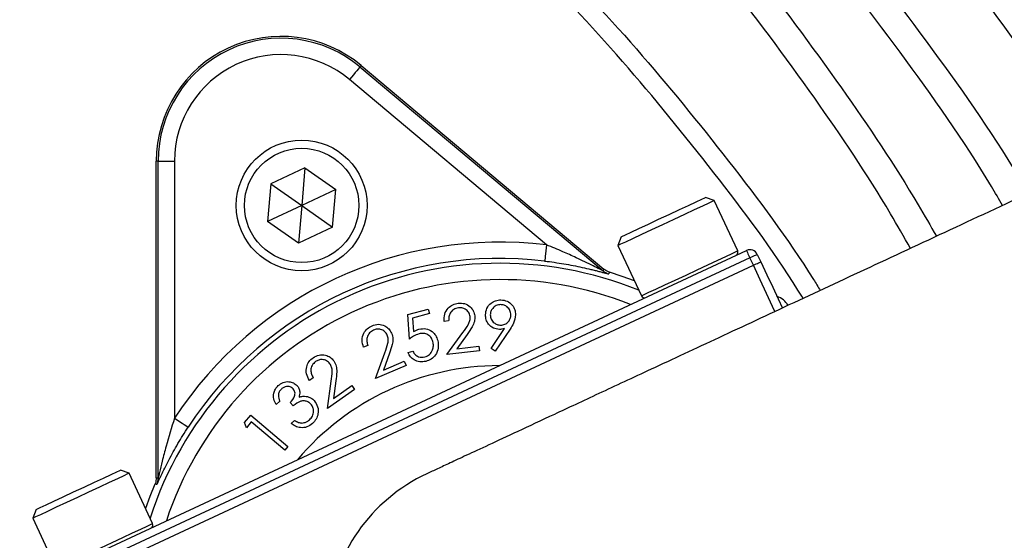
# Model space of a CAD drawing. Header units: millimetres. Extents: x 6921 to 13014, y 3949 to 15982.
# Tile 33 of 37: x 10208 to 10810, y 13598 to 13917. Entities that reach past the tile are written whole.
import ezdxf

# ---------------------------------------------------------------- set-up
doc = ezdxf.new("R2010")
doc.units = ezdxf.units.MM
doc.header["$LTSCALE"] = 5

msp = doc.modelspace()

# ---------------------------------------------------------------- linework, layer by layer
at = {"color": 7, "linetype": 'Continuous', "lineweight": 25}
for p, q in [((10416.18, 13887.63), (10416.91, 13888.5)), ((10416.18, 13887.63), (10564.91, 13762.83)), ((10416.91, 13888.5), (10565.46, 13763.85)), ((10530.39, 13778.75), (10409.75, 13879.97)), ((10292.68, 13830.05), (10291.55, 13830.05)), ((10291.55, 13636.13), (10291.55, 13830.05)), ((10292.68, 13635.89), (10292.68, 13830.05)), ((10292.68, 13830.05), (10302.68, 13830.05)), ((10302.68, 13830.05), (10302.68, 13672.57)), ((10382.55, 13825.87), (10361.62, 13816.11)), ((10382.55, 13825.87), (10380.53, 13802.86)), ((10382.55, 13825.87), (10401.47, 13812.62)), ((10361.62, 13816.11), (10359.6, 13793.1)), ((10361.62, 13816.11), (10380.53, 13802.86)), ((10401.47, 13812.62), (10380.53, 13802.86)), ((10399.45, 13789.61), (10401.47, 13812.62)), ((10632.94, 13805.81), (10627.62, 13807.74)), ((10647.31, 13774.99), (10632.94, 13805.81)), ((10380.53, 13802.86), (10359.6, 13793.1)), ((10380.53, 13802.86), (10378.52, 13779.85)), ((10380.53, 13802.86), (10399.45, 13789.61)), ((10378.52, 13779.85), (10359.6, 13793.1)), ((10399.45, 13789.61), (10378.52, 13779.85)), ((10575.96, 13783.65), (10574.03, 13778.34)), ((10226.72, 13576.66), (10652.68, 13775.29)), ((10574.03, 13778.34), (10588.4, 13747.52)), ((10659.33, 13772.87), (10661.44, 13768.34)), ((10654.8, 13770.76), (10228.83, 13572.13)), ((10656.91, 13766.23), (10654.8, 13770.76)), ((10230.95, 13567.6), (10656.91, 13766.23)), ((10568.97, 13761.95), (10568.43, 13760.93)), ((10445.47, 13736.06), (10457.93, 13739.35)), ((10457.93, 13739.35), (10458.65, 13736.61)), ((10446.58, 13721.08), (10445.47, 13736.06)), ((10458.65, 13736.61), (10448.4, 13733.91)), ((10448.4, 13733.91), (10449.04, 13725.69)), ((10470.46, 13732.21), (10467.63, 13731.89)), ((10469.3, 13711.57), (10479.14, 13725.05)), ((10496.48, 13715.27), (10504.57, 13727.48)), ((10508.02, 13727.17), (10498.94, 13713.67)), ((10481.79, 13723.94), (10475.38, 13715.16)), ((10421, 13717.18), (10418.36, 13716.06)), ((10425.72, 13696.91), (10431.41, 13712.71)), ((10445.62, 13712.77), (10448.57, 13713.55)), ((10489.33, 13713.91), (10469.3, 13711.57)), ((10475.38, 13715.16), (10488.99, 13716.76)), ((10488.99, 13716.76), (10489.33, 13713.91)), ((10498.94, 13713.67), (10496.48, 13715.27)), ((10434.27, 13712.38), (10430.57, 13702.1)), ((10430.57, 13702.1), (10443.26, 13707.49)), ((10443.26, 13707.49), (10444.38, 13704.83)), ((10444.38, 13704.83), (10425.72, 13696.91)), ((10387.55, 13697.35), (10385.22, 13695.71)), ((10396.42, 13678.61), (10398.63, 13695.2)), ((10401.5, 13695.48), (10400.05, 13684.68)), ((10412.93, 13690.26), (10396.42, 13678.61)), ((10400.05, 13684.68), (10411.27, 13692.6)), ((10411.27, 13692.6), (10412.93, 13690.26)), ((10367.06, 13683.11), (10364.81, 13681.09)), ((10375.37, 13680.2), (10373.54, 13682.23)), ((10345.6, 13670.01), (10349.38, 13674.47)), ((10349.38, 13674.47), (10372.11, 13655.2)), ((10374.03, 13669.36), (10376.19, 13671.3)), ((10346.66, 13666.76), (10345.6, 13670.01)), ((10349.69, 13670.33), (10346.66, 13666.76)), ((10370.19, 13652.95), (10349.69, 13670.33)), ((10372.11, 13655.2), (10370.19, 13652.95)), ((10274.95, 13638.87), (10269.63, 13640.81)), ((10289.32, 13608.06), (10274.95, 13638.87)), ((10217.97, 13616.72), (10216.04, 13611.4)), ((10216.04, 13611.4), (10230.41, 13580.59))]:
    msp.add_line(p, q, dxfattribs=at)
at = {"color": 7, "linetype": 'Continuous', "lineweight": 25, "flags": 128}
for points in [[(10416.18, 13887.63), (10416.03, 13887.46), (10415.65, 13887.01), (10415.05, 13886.3), (10414.25, 13885.34), (10413.28, 13884.19), (10412.18, 13882.87), (10410.99, 13881.45), (10409.75, 13879.97)], [(10611.66, 13800.29), (10617.28, 13802.92), (10621.94, 13805.09), (10625.32, 13806.67), (10627.23, 13807.56), (10627.62, 13807.74)], [(10632.94, 13805.81), (10632.93, 13805.8), (10632.04, 13805.38), (10629.6, 13804.25), (10625.75, 13802.45), (10620.71, 13800.1), (10614.73, 13797.31)], [(10614.73, 13797.31), (10608.15, 13794.25), (10601.32, 13791.06), (10594.6, 13787.93), (10588.36, 13785.02), (10582.94, 13782.49), (10578.63, 13780.48), (10575.65, 13779.09), (10574.18, 13778.4), (10574.03, 13778.34)], [(10575.96, 13783.65), (10576.49, 13783.9), (10578.59, 13784.87), (10582.14, 13786.53), (10586.92, 13788.76), (10592.64, 13791.43), (10598.93, 13794.36), (10605.41, 13797.38), (10611.66, 13800.29)], [(10530.39, 13778.75), (10530.16, 13776.83), (10529.94, 13774.99), (10529.73, 13773.28), (10529.55, 13771.79), (10529.41, 13770.55), (10529.29, 13769.62), (10529.22, 13769.04), (10529.2, 13768.82)], [(10652.68, 13775.29), (10652.72, 13775.2), (10652.84, 13774.95), (10653.04, 13774.53), (10653.3, 13773.96), (10653.62, 13773.28), (10653.99, 13772.49), (10654.38, 13771.64), (10654.8, 13770.76)], [(10659.33, 13772.87), (10659.24, 13772.83), (10658.98, 13772.71), (10658.56, 13772.52), (10658, 13772.25), (10657.31, 13771.93), (10656.53, 13771.57), (10655.68, 13771.17), (10654.8, 13770.76)], [(10656.91, 13766.23), (10657.79, 13766.64), (10658.64, 13767.04), (10659.43, 13767.4), (10660.11, 13767.72), (10660.68, 13767.99), (10661.1, 13768.18), (10661.35, 13768.3), (10661.44, 13768.34)], [(10661.44, 13768.34), (10665.15, 13760.38), (10668.72, 13752.73), (10672.01, 13745.68), (10674.69, 13739.93)], [(10564.91, 13762.83), (10565.23, 13763.42), (10565.46, 13763.85)], [(10584.09, 13756.76), (10576.72, 13759.44), (10568.97, 13761.95)], [(10302.68, 13672.57), (10304.3, 13671.51), (10305.85, 13670.49), (10307.29, 13669.56), (10308.55, 13668.73), (10309.59, 13668.05), (10310.37, 13667.54), (10310.87, 13667.22), (10311.05, 13667.1)], [(10253.66, 13633.36), (10259.29, 13635.98), (10263.94, 13638.15), (10267.33, 13639.73), (10269.24, 13640.62), (10269.63, 13640.81)], [(10274.95, 13638.87), (10274.94, 13638.87), (10274.04, 13638.45), (10271.61, 13637.31), (10267.76, 13635.52), (10262.71, 13633.17), (10256.74, 13630.38)], [(10291.55, 13636.13), (10292.03, 13636.03), (10292.68, 13635.89)], [(10256.74, 13630.38), (10250.16, 13627.31), (10243.32, 13624.13), (10236.61, 13620.99), (10230.37, 13618.09), (10224.95, 13615.56), (10220.63, 13613.55), (10217.66, 13612.16), (10216.19, 13611.47), (10216.04, 13611.4)], [(10217.97, 13616.72), (10218.5, 13616.96), (10220.59, 13617.94), (10224.14, 13619.6), (10228.93, 13621.83), (10234.65, 13624.49), (10240.94, 13627.43), (10247.42, 13630.45), (10253.66, 13633.36)], [(10290.75, 13632.21), (10287.69, 13624.66), (10285.01, 13617.3)], [(10291.88, 13631.97), (10291.53, 13632.04), (10290.75, 13632.21)]]:
    msp.add_lwpolyline(points, dxfattribs=at)
at = {"color": 8, "linetype": 'Continuous', "lineweight": 25, "flags": 128}
for points in [[(10629.1, 13766.5), (10635.07, 13769.29), (10640.12, 13771.64), (10643.97, 13773.43), (10646.4, 13774.57), (10647.3, 13774.99), (10647.31, 13774.99)], [(10588.4, 13747.52), (10588.55, 13747.59), (10590.02, 13748.28), (10593, 13749.67), (10597.31, 13751.68), (10602.73, 13754.21), (10608.97, 13757.11), (10615.69, 13760.25), (10622.52, 13763.43), (10629.1, 13766.5)], [(10670.32, 13737.46), (10668.65, 13741.05), (10665, 13748.89), (10661.03, 13757.39), (10656.91, 13766.23)], [(10271.11, 13599.57), (10277.08, 13602.35), (10282.13, 13604.71), (10285.97, 13606.5), (10288.41, 13607.64), (10289.31, 13608.05), (10289.32, 13608.06)], [(10230.41, 13580.59), (10230.56, 13580.66), (10232.03, 13581.34), (10235, 13582.73), (10239.32, 13584.74), (10244.74, 13587.27), (10250.98, 13590.18), (10257.69, 13593.31), (10264.53, 13596.5), (10271.11, 13599.57)]]:
    msp.add_lwpolyline(points, dxfattribs=at)
at = {"color": 7, "linetype": 'Continuous', "lineweight": 25}
for radius in [40, 35]:
    msp.add_circle((10380.53, 13802.86), radius, dxfattribs=at)
for centre, radius, start, end in [((9560.23, 12998.55), 1975, 1.37813, 84.6675), ((9560.23, 12998.55), 1971.39, 1.38065, 84.43638), ((9560.23, 12998.55), 1970, 1.38163, 84.38777), ((10367.86, 13830.05), 76.31, 50, 180), ((10367.86, 13830.05), 75.17, 50, 180), ((10367.86, 13830.05), 65.17, 50, 180), ((10502.04, 13542.3), 238.14, 83.1629, 146.8371), ((10645.49, 13774.15), 2, 295, 25), ((10654.8, 13770.76), 5, 25, 115), ((10502.04, 13542.3), 228.14, 83.1629, 146.8371), ((10571.33, 13770.5), 10, 230.00326, 253.10331), ((10590.21, 13748.37), 2, 205, 295), ((10502.04, 13542.3), 162.5, 90.18837, 139.81163), ((10282.68, 13635.9), 10, 336.89526, 359.99701), ((10502.04, 13542.3), 106.25, 115, 295.00803), ((10287.5, 13607.21), 2, 295, 25)]:
    msp.add_arc(centre, radius, start, end, dxfattribs=at)
at = {"color": 8, "linetype": 'Continuous', "lineweight": 25}
for centre, radius, start, end in [((9560.23, 12998.55), 1971.39, 1.38065, 84.43682), ((10502.04, 13542.3), 225.17, 67.88048, 162.11952), ((10502.04, 13542.3), 215.17, 68.27454, 161.72546)]:
    msp.add_arc(centre, radius, start, end, dxfattribs=at)
at = {"color": 7, "linetype": 'Continuous', "lineweight": 25}
msp.add_ellipse((10668.97, 13737.35), major_axis=(3.42, 9.4), ratio=0.999695, start_param=5.497939, end_param=6.39065, dxfattribs=at)
for points, knots in [([(12620.69, 11123.1), (12641.43, 11164.08), (12682.51, 11245.26), (12737.23, 11368.87), (12786.82, 11491.67), (12830.77, 11613.6), (12869.3, 11734.3), (12902.67, 11853.55), (12931.15, 11971.19), (12955, 12087.06), (12974.46, 12201.02), (12989.8, 12312.95), (13001.26, 12422.74), (13009.37, 12534.43), (13013.9, 12647.75), (13014.64, 12762.4), (13011.71, 12873.93), (13005.43, 12982.25), (12996.09, 13087.29), (12983.26, 13194.78), (12966.68, 13304.23), (12946.11, 13415.08), (12922.89, 13521.18), (12897.28, 13623.11), (12869.61, 13720.8), (12840.21, 13814.2), (12809.63, 13902.73), (12778.22, 13986.43), (12746.49, 14064.91), (12714.57, 14138.76), (12682.26, 14209.13), (12648.97, 14277.58), (12605.31, 14362.63), (12549.92, 14462.63), (12480.88, 14575.38), (12408.86, 14682.67), (12334.22, 14784.56), (12257.33, 14881.15), (12178.54, 14972.55), (12097.69, 15059.37), (12013.69, 15143.01), (11925.2, 15224.64), (11831.23, 15304.76), (11731.62, 15383.01), (11626.26, 15458.97), (11515.15, 15532.17), (11399.27, 15601.49), (11286.61, 15662.5), (11178.55, 15715.14), (11076.4, 15762.3), (10972.71, 15806.53), (10867.17, 15846.58), (10760.01, 15881.03), (10651.87, 15909.62), (10543.34, 15932.34), (10434.86, 15949.61), (10326.69, 15962.9), (10218.31, 15973.43), (10109.1, 15980.37), (9999.18, 15982.39), (9889.4, 15979.36), (9780.22, 15972.16), (9671.12, 15961.12), (9561.39, 15945.97), (9450.93, 15926.23), (9349.23, 15904.91), (9255.48, 15884.32), (9168.75, 15864.46), (9079.52, 15841.01), (8991.01, 15812.1), (8905.72, 15779.36), (8821.9, 15749.62), (8739.94, 15716.68), (8648.69, 15676.98), (8548.59, 15628.89), (8440.17, 15571.03), (8333.16, 15507.83), (8228.94, 15439.99), (8128.74, 15368.4), (8033.16, 15293.76), (7942.18, 15216.35), (7855.77, 15136.44), (7773.91, 15054.29), (7696.55, 14970.17), (7623.64, 14884.3), (7560.73, 14804.05), (7506.71, 14730.15), (7460.6, 14663.11), (7416.88, 14595.55), (7375.6, 14527.67), (7337.07, 14459.54), (7301.21, 14391.39), (7267.36, 14322.09), (7235.84, 14252.22), (7205.87, 14180.02), (7177.37, 14104.91), (7149.77, 14024.38), (7123.57, 13938.36), (7099.43, 13847.39), (7077.86, 13751.53), (7059.28, 13650.85), (7044.4, 13544.85), (7035.24, 13456.57), (7032.39, 13403.6), (7031.55, 13387.83)], [0, 0, 0, 0, 0.012608, 0.024975, 0.0371, 0.04896, 0.060551, 0.071879, 0.082951, 0.093773, 0.10435, 0.114687, 0.124786, 0.134651, 0.145427, 0.155917, 0.166124, 0.176051, 0.1857, 0.195073, 0.205768, 0.216084, 0.226022, 0.235583, 0.244933, 0.253893, 0.262463, 0.270644, 0.278434, 0.285704, 0.292728, 0.299693, 0.3066, 0.318974, 0.331067, 0.342887, 0.35444, 0.365734, 0.376773, 0.387562, 0.398298, 0.40931, 0.420606, 0.432193, 0.444074, 0.456258, 0.468711, 0.481135, 0.491421, 0.501705, 0.512023, 0.522365, 0.532687, 0.542911, 0.553061, 0.563114, 0.57306, 0.582978, 0.593005, 0.603098, 0.613151, 0.623147, 0.633132, 0.643253, 0.653552, 0.663933, 0.671781, 0.679904, 0.68836, 0.697102, 0.705451, 0.713439, 0.721518, 0.729696, 0.740756, 0.751997, 0.763425, 0.774865, 0.78613, 0.797223, 0.808151, 0.818917, 0.829526, 0.839982, 0.850287, 0.860445, 0.86797, 0.875415, 0.882781, 0.89006, 0.897222, 0.904267, 0.9112, 0.918394, 0.925307, 0.932658, 0.940447, 0.948675, 0.957341, 0.966281, 0.975645, 0.985439, 0.995664, 1, 1, 1, 1]), ([(8507.91, 11281.31), (8507.91, 11281.31), (8476.92, 11301.97), (8411.44, 11339.76), (8320.41, 11406.42), (8232.19, 11477.09), (8148.42, 11552.89), (8068.9, 11633.23), (7993.98, 11718.09), (7923.71, 11807.23), (7858.44, 11900.21), (7798.45, 11996.59), (7743.87, 12096.25), (7694.99, 12199.1), (7651.91, 12304.94), (7614.77, 12413.22), (7583.73, 12523.4), (7558.95, 12634.99), (7540.55, 12747.7), (7528.69, 12861.38), (7523.26, 12975.8), (7524.24, 13090.54), (7531.59, 13205.05), (7545.29, 13318.79), (7565.37, 13431.51), (7591.95, 13543), (7624.88, 13653.07), (7663.96, 13761.3), (7709, 13867.2), (7759.83, 13970.24), (7811.38, 14061.54), (7862.3, 14141.57), (7911.18, 14211.12), (7963.02, 14278.5), (8024.37, 14351.79), (8096.42, 14429.83), (8180.44, 14510.97), (8268.43, 14586.8), (8360.19, 14657.12), (8455.41, 14721.87), (8554.23, 14781.32), (8656.21, 14835.19), (8760.86, 14883.21), (8867.83, 14925.18), (8976.98, 14960.89), (9088.09, 14990.43), (9200.84, 15013.77), (9314.72, 15030.83), (9429.18, 15041.51), (9543.9, 15045.74), (9658.68, 15043.36), (9773.33, 15034.5), (9887.49, 15019.26), (10000.64, 14997.71), (10112.23, 14969.95), (10221.98, 14935.99), (10329.67, 14895.72), (10435.14, 14849.32), (10538.01, 14797.01), (10637.82, 14739.06), (10734.1, 14675.73), (10826.34, 14607.32), (10914.35, 14533.85), (10998.08, 14455.58), (11077.46, 14372.67), (11152.15, 14285.49), (11221.78, 14194.45), (11286.19, 14099.64), (11345.15, 14001.12), (11398.62, 13899.09), (11446.39, 13794.08), (11488.26, 13686.57), (11523.99, 13577.07), (11553.42, 13465.98), (11576.38, 13353.48), (11592.98, 13239.77), (11603.25, 13125.14), (11607.16, 13010.11), (11604.68, 12895.22), (11595.77, 12780.77), (11580.31, 12666.96), (11558.45, 12553.97), (11530.28, 12442.21), (11495.97, 12332.17), (11455.56, 12224.43), (11410.25, 12121.12), (11359.42, 12023.06), (11324.9, 11959.48), (11304.87, 11929.43), (11304.87, 11929.43)], [0, 0, 0, 0, 0, 0.011727, 0.023483, 0.035251, 0.04701, 0.05874, 0.070524, 0.082337, 0.094158, 0.105971, 0.117755, 0.129604, 0.14149, 0.153396, 0.165302, 0.177189, 0.189038, 0.200911, 0.212822, 0.224752, 0.236683, 0.248594, 0.260468, 0.272375, 0.284319, 0.296283, 0.308246, 0.320191, 0.332098, 0.340926, 0.349763, 0.358602, 0.367432, 0.379564, 0.391706, 0.403839, 0.415771, 0.427742, 0.439731, 0.45172, 0.463691, 0.475623, 0.487537, 0.499488, 0.511459, 0.52343, 0.535381, 0.547295, 0.559211, 0.571166, 0.583139, 0.595113, 0.607067, 0.618984, 0.630925, 0.642904, 0.654902, 0.666901, 0.678881, 0.690823, 0.702701, 0.714615, 0.726549, 0.738482, 0.750397, 0.762275, 0.774211, 0.786186, 0.798179, 0.810173, 0.822148, 0.834084, 0.845993, 0.857939, 0.869905, 0.88187, 0.893817, 0.905726, 0.917652, 0.929617, 0.941602, 0.953585, 0.965549, 0.977475, 0.988738, 1, 1, 1, 1, 1]), ([(11535.78, 13046.05), (11535.17, 13071), (11533.65, 13133.05), (11524.17, 13231.77), (11508.28, 13341.7), (11486.02, 13450.41), (11457.59, 13557.71), (11423.06, 13663.44), (11382.63, 13767.24), (11336.51, 13868.64), (11284.88, 13967.16), (11227.94, 14062.33), (11165.71, 14153.95), (11098.42, 14241.95), (11026.24, 14326.22), (10949.51, 14406.37), (10868.58, 14482.02), (10783.55, 14553), (10694.45, 14619.07), (10601.51, 14680.2), (10505.17, 14736.14), (10405.86, 14786.65), (10304.05, 14831.47), (10200.06, 14870.39), (10094.03, 14903.2), (9986.19, 14930.17), (9876.81, 14950.6), (9795.33, 14962.65), (9750.29, 14965.93), (9742.26, 14966.52)], [0, 0, 0, 0, 0.026045, 0.064747, 0.103388, 0.141907, 0.180468, 0.219151, 0.257896, 0.296642, 0.335325, 0.373887, 0.412297, 0.450827, 0.489419, 0.52801, 0.566541, 0.604951, 0.64352, 0.682213, 0.720968, 0.759721, 0.79841, 0.836976, 0.875511, 0.914168, 0.952886, 0.991604, 1, 1, 1, 1]), ([(10828.34, 13887.85), (10811.78, 13910.61), (10778.59, 13956.21), (10723.94, 14020.96), (10665.96, 14082.87), (10604.55, 14141.42), (10540.1, 14196.39), (10472.76, 14247.55), (10402.58, 14294.75), (10329.74, 14337.98), (10254.49, 14377.15), (10177.17, 14412.08), (10098.15, 14442.58), (10012.76, 14470.12), (9929.54, 14491.25), (9849.03, 14507.11), (9800.74, 14513.57), (9776.6, 14516.79)], [0, 0, 0, 0, 0.066911, 0.134033, 0.201262, 0.268491, 0.335613, 0.402524, 0.469434, 0.536556, 0.603785, 0.671013, 0.738134, 0.805042, 0.884206, 0.942103, 1, 1, 1, 1]), ([(9560.23, 14363.31), (9590.12, 14362.74), (9649.68, 14361.61), (9738.45, 14352.49), (9826.22, 14338.06), (9913, 14317.79), (9998.6, 14291.82), (10082.38, 14260.24), (10163.72, 14223.32), (10242.24, 14181.32), (10317.93, 14134.27), (10390.66, 14082.19), (10459.91, 14025.4), (10525.12, 13964.31), (10586.12, 13899.4), (10642.23, 13830.3), (10679.46, 13780.58), (10696.48, 13753.05), (10697.85, 13750.84)], [0, 0, 0, 0, 0.066604, 0.132741, 0.198704, 0.264784, 0.331248, 0.397963, 0.464211, 0.530241, 0.596318, 0.662746, 0.729501, 0.79579, 0.861821, 0.927859, 0.994194, 1, 1, 1, 1]), ([(10687.37, 13745.95), (10686.31, 13747.67), (10669.75, 13774.42), (10633.21, 13823.23), (10577.6, 13891.77), (10516.99, 13956.24), (10452.33, 14016.83), (10383.67, 14073.15), (10311.61, 14124.75), (10236.5, 14171.5), (10158.63, 14213.14), (10078.12, 14249.79), (9995.18, 14280.75), (9931.72, 14301.13), (9895.66, 14309.34), (9888.39, 14310.99)], [0, 0, 0, 0, 0.006037, 0.09427, 0.182278, 0.270442, 0.359107, 0.447597, 0.536293, 0.624458, 0.712458, 0.800665, 0.889242, 0.977644, 1, 1, 1, 1]), ([(10955.6, 13871.03), (10935.94, 13861.86), (10896.93, 13843.67), (10839.45, 13816.87), (10784.03, 13791.02), (10731.16, 13766.37), (10681.45, 13743.19), (10635.46, 13721.75), (10595.5, 13703.11), (10561.83, 13687.41), (10534.48, 13674.66), (10512.19, 13664.27), (10494.44, 13655.99), (10480.95, 13649.7), (10471.11, 13645.11), (10463.56, 13641.59), (10459.26, 13639.58), (10457.13, 13638.59)], [0, 0, 0, 0, 0.079672, 0.158063, 0.235188, 0.311063, 0.385658, 0.459013, 0.53115, 0.593177, 0.654206, 0.714316, 0.773475, 0.831589, 0.888661, 0.944796, 1, 1, 1, 1]), ([(10564.91, 13762.83), (10564.88, 13762.84), (10564.83, 13762.86), (10564.22, 13763.15), (10562.29, 13764.14), (10556.99, 13766.82), (10549.4, 13770.5), (10539.86, 13774.84), (10533.74, 13777.36), (10530.39, 13778.75)], [0, 0, 0, 0, 0.018684, 0.038144, 0.096876, 0.219251, 0.511587, 0.732546, 1, 1, 1, 1]), ([(10529.2, 13768.82), (10533.18, 13768.34), (10537.08, 13767.77), (10542.82, 13766.8), (10544.72, 13766.45), (10548.49, 13765.72), (10550.36, 13765.34), (10554, 13764.54), (10555.78, 13764.13), (10558.35, 13763.51), (10559.19, 13763.31), (10560.84, 13762.89), (10561.64, 13762.68), (10563.19, 13762.28), (10563.93, 13762.09), (10565.31, 13761.72), (10565.96, 13761.55), (10567.08, 13761.24), (10567.55, 13761.12), (10568.23, 13760.95), (10568.42, 13760.91), (10568.43, 13760.93)], [0, 0, 0, 0, 0.25, 0.25, 0.375, 0.375, 0.5, 0.5, 0.625, 0.625, 0.6875, 0.6875, 0.75, 0.75, 0.8125, 0.8125, 0.875, 0.875, 0.9375, 0.9375, 1, 1, 1, 1]), ([(10568.97, 13761.95), (10567.92, 13762.37), (10566.67, 13762.87), (10565.63, 13763.72), (10565.46, 13763.85)], [0, 0, 0, 0, 0.837887, 1, 1, 1, 1]), ([(10467.63, 13731.89), (10467.64, 13733.37), (10467.65, 13736.32), (10469.84, 13739.95), (10472.87, 13742.32), (10475.14, 13742.79), (10476.28, 13743.02)], [0, 0, 0, 0, 0.28002, 0.559492, 0.779661, 1, 1, 1, 1]), ([(10476.28, 13743.02), (10477.63, 13743.05), (10480.32, 13743.12), (10483.58, 13741.08), (10485.76, 13738.36), (10486.2, 13736.3), (10486.41, 13735.27)], [0, 0, 0, 0, 0.279977, 0.559285, 0.779626, 1, 1, 1, 1]), ([(10493.02, 13735.88), (10493.17, 13737.25), (10493.48, 13739.99), (10496.04, 13743.01), (10499.15, 13744.76), (10501.29, 13744.96), (10502.37, 13745.07)], [0, 0, 0, 0, 0.279671, 0.559006, 0.779556, 1, 1, 1, 1]), ([(10502.37, 13745.07), (10503.71, 13744.9), (10506.39, 13744.58), (10509.4, 13742.11), (10511.13, 13739.06), (10511.33, 13736.95), (10511.43, 13735.9)], [0, 0, 0, 0, 0.279641, 0.559043, 0.779549, 1, 1, 1, 1]), ([(10476.45, 13740.2), (10475.43, 13739.96), (10473.38, 13739.48), (10471.37, 13737.21), (10470.49, 13734.67), (10470.47, 13733.03), (10470.46, 13732.21)], [0, 0, 0, 0, 0.279442, 0.558588, 0.779011, 1, 1, 1, 1]), ([(10483.55, 13734.87), (10483.32, 13735.78), (10482.86, 13737.59), (10480.85, 13739.35), (10478.64, 13740.29), (10477.18, 13740.23), (10476.45, 13740.2)], [0, 0, 0, 0, 0.279173, 0.558979, 0.77938, 1, 1, 1, 1]), ([(10502.24, 13742.14), (10501.31, 13742.03), (10499.46, 13741.82), (10497.42, 13740.1), (10496.13, 13738.06), (10496.01, 13736.6), (10495.94, 13735.87)], [0, 0, 0, 0, 0.279598, 0.559294, 0.779585, 1, 1, 1, 1]), ([(10508.53, 13735.85), (10508.42, 13736.78), (10508.2, 13738.64), (10506.48, 13740.68), (10504.43, 13741.95), (10502.97, 13742.07), (10502.24, 13742.14)], [0, 0, 0, 0, 0.27954, 0.559317, 0.779561, 1, 1, 1, 1]), ([(10479.14, 13725.05), (10480.37, 13726.7), (10482.07, 13729), (10483.61, 13732.42), (10483.57, 13734.06), (10483.55, 13734.87)], [0, 0, 0, 0, 0.560686, 0.78048, 1, 1, 1, 1]), ([(10486.41, 13735.27), (10486.43, 13734.08), (10486.47, 13731.72), (10484.58, 13727.88), (10482.85, 13725.44), (10481.79, 13723.94)], [0, 0, 0, 0, 0.2793251, 0.5591865, 1, 1, 1, 1]), ([(10501.52, 13726.97), (10500.23, 13727.13), (10497.66, 13727.45), (10494.88, 13729.93), (10493.24, 13732.85), (10493.09, 13734.87), (10493.02, 13735.88)], [0, 0, 0, 0, 0.279359, 0.559064, 0.779386, 1, 1, 1, 1]), ([(10495.94, 13735.87), (10496.05, 13734.95), (10496.27, 13733.09), (10497.99, 13731.05), (10500.04, 13729.78), (10501.49, 13729.65), (10502.22, 13729.58)], [0, 0, 0, 0, 0.279557, 0.559338, 0.779622, 1, 1, 1, 1]), ([(10502.22, 13729.58), (10503.15, 13729.69), (10505.01, 13729.9), (10507.05, 13731.62), (10508.33, 13733.66), (10508.46, 13735.12), (10508.53, 13735.85)], [0, 0, 0, 0, 0.279563, 0.559308, 0.779615, 1, 1, 1, 1]), ([(10511.43, 13735.9), (10511.13, 13734.14), (10510.6, 13730.98), (10508.81, 13728.34), (10508.02, 13727.17)], [0, 0, 0, 0, 0.558223, 1, 1, 1, 1]), ([(10418.36, 13716.06), (10417.95, 13717.49), (10417.12, 13720.35), (10418.22, 13724.46), (10420.47, 13727.61), (10422.54, 13728.7), (10423.57, 13729.25)], [0, 0, 0, 0, 0.280033, 0.559478, 0.779607, 1, 1, 1, 1]), ([(10424.53, 13726.57), (10423.62, 13726.05), (10421.78, 13725.01), (10420.47, 13722.25), (10420.33, 13719.55), (10420.77, 13717.97), (10421, 13717.18)], [0, 0, 0, 0, 0.2794, 0.558539, 0.779005, 1, 1, 1, 1]), ([(10423.57, 13729.25), (10424.86, 13729.66), (10427.44, 13730.49), (10431.17, 13729.44), (10434.03, 13727.42), (10435.04, 13725.56), (10435.54, 13724.63)], [0, 0, 0, 0, 0.28001, 0.559344, 0.779664, 1, 1, 1, 1]), ([(10432.89, 13723.43), (10432.42, 13724.24), (10431.46, 13725.86), (10429.03, 13726.99), (10426.62, 13727.27), (10425.23, 13726.8), (10424.53, 13726.57)], [0, 0, 0, 0, 0.27918, 0.559016, 0.779367, 1, 1, 1, 1]), ([(10435.54, 13724.63), (10435.89, 13723.49), (10436.6, 13721.21), (10435.86, 13716.98), (10434.88, 13714.12), (10434.27, 13712.38)], [0, 0, 0, 0, 0.279281, 0.559156, 1, 1, 1, 1]), ([(10449.04, 13725.69), (10449.62, 13726.02), (10450.65, 13726.61), (10451.79, 13726.96), (10452.28, 13727.12)], [0, 0, 0, 0, 0.560048, 1, 1, 1, 1]), ([(10452.28, 13727.12), (10453.69, 13727.34), (10456.51, 13727.78), (10460.21, 13726.01), (10462.72, 13723.32), (10463.44, 13721.21), (10463.8, 13720.15)], [0, 0, 0, 0, 0.279669, 0.559068, 0.779325, 1, 1, 1, 1]), ([(10504.57, 13727.48), (10504.01, 13727.32), (10503.01, 13727.03), (10501.97, 13726.99), (10501.52, 13726.97)], [0, 0, 0, 0, 0.55995, 1, 1, 1, 1]), ([(10431.41, 13712.71), (10432.13, 13714.65), (10433.13, 13717.35), (10433.63, 13721.08), (10433.14, 13722.65), (10432.89, 13723.43)], [0, 0, 0, 0, 0.560661, 0.780452, 1, 1, 1, 1]), ([(10452.33, 13724.26), (10451.18, 13723.81), (10449.12, 13723), (10447.36, 13721.67), (10446.58, 13721.08)], [0, 0, 0, 0, 0.5593177, 1, 1, 1, 1]), ([(10460.8, 13719.49), (10460.45, 13720.45), (10459.73, 13722.39), (10457.33, 13724.16), (10454.71, 13724.73), (10453.13, 13724.41), (10452.33, 13724.26)], [0, 0, 0, 0, 0.279841, 0.558981, 0.779223, 1, 1, 1, 1]), ([(10455.9, 13710.13), (10456.92, 13710.56), (10458.98, 13711.42), (10460.66, 13714.13), (10461.3, 13716.93), (10460.97, 13718.63), (10460.8, 13719.49)], [0, 0, 0, 0, 0.27907, 0.5589158, 0.7793208, 1, 1, 1, 1]), ([(10463.8, 13720.15), (10464.02, 13718.62), (10464.47, 13715.55), (10462.79, 13711.41), (10459.87, 13708.6), (10457.58, 13707.8), (10456.42, 13707.4)], [0, 0, 0, 0, 0.279852, 0.559277, 0.779414, 1, 1, 1, 1]), ([(10456.42, 13707.4), (10455.19, 13707.2), (10452.73, 13706.79), (10449.4, 13708.07), (10446.94, 13710.15), (10446.06, 13711.9), (10445.62, 13712.77)], [0, 0, 0, 0, 0.2798406, 0.5593154, 0.7795776, 1, 1, 1, 1]), ([(10448.57, 13713.55), (10448.98, 13712.82), (10449.8, 13711.38), (10451.87, 13710.21), (10453.98, 13709.8), (10455.26, 13710.02), (10455.9, 13710.13)], [0, 0, 0, 0, 0.280101, 0.559231, 0.779624, 1, 1, 1, 1]), ([(10385.22, 13695.71), (10384.52, 13697.02), (10383.11, 13699.63), (10383.3, 13703.87), (10384.84, 13707.41), (10386.63, 13708.9), (10387.52, 13709.65)], [0, 0, 0, 0, 0.2800163, 0.5595109, 0.7796508, 1, 1, 1, 1]), ([(10389.01, 13707.25), (10388.23, 13706.55), (10386.66, 13705.15), (10385.96, 13702.19), (10386.4, 13699.52), (10387.17, 13698.08), (10387.55, 13697.35)], [0, 0, 0, 0, 0.2794208, 0.5585441, 0.7790428, 1, 1, 1, 1]), ([(10387.52, 13709.65), (10388.69, 13710.33), (10391.02, 13711.68), (10394.87, 13711.44), (10398.09, 13710.08), (10399.46, 13708.48), (10400.15, 13707.68)], [0, 0, 0, 0, 0.280007, 0.559298, 0.779622, 1, 1, 1, 1]), ([(10397.82, 13705.96), (10397.18, 13706.65), (10395.92, 13708.03), (10393.3, 13708.61), (10390.9, 13708.38), (10389.64, 13707.63), (10389.01, 13707.25)], [0, 0, 0, 0, 0.279282, 0.559123, 0.779436, 1, 1, 1, 1]), ([(10400.15, 13707.68), (10400.73, 13706.64), (10401.9, 13704.58), (10402.07, 13700.29), (10401.71, 13697.31), (10401.5, 13695.48)], [0, 0, 0, 0, 0.279324, 0.559178, 1, 1, 1, 1]), ([(10398.63, 13695.2), (10398.92, 13697.24), (10399.32, 13700.08), (10399.04, 13703.83), (10398.22, 13705.25), (10397.82, 13705.96)], [0, 0, 0, 0, 0.560666, 0.780441, 1, 1, 1, 1]), ([(10366.17, 13692.6), (10367.14, 13693.3), (10369.09, 13694.71), (10372.47, 13695.18), (10375.53, 13694.46), (10376.95, 13693.23), (10377.67, 13692.61)], [0, 0, 0, 0, 0.280018, 0.559837, 0.780053, 1, 1, 1, 1]), ([(10364.81, 13681.09), (10364.29, 13682.15), (10363.26, 13684.29), (10363.22, 13687.66), (10364.25, 13690.57), (10365.53, 13691.93), (10366.17, 13692.6)], [0, 0, 0, 0, 0.280356, 0.559809, 0.779816, 1, 1, 1, 1]), ([(10368.1, 13690.45), (10367.59, 13689.9), (10366.58, 13688.79), (10366.05, 13686.06), (10366.68, 13684.23), (10367.06, 13683.11)], [0, 0, 0, 0, 0.280136, 0.559668, 1, 1, 1, 1]), ([(10375.35, 13690.56), (10374.76, 13691.04), (10373.58, 13692.01), (10371.39, 13692.1), (10369.5, 13691.56), (10368.57, 13690.82), (10368.1, 13690.45)], [0, 0, 0, 0, 0.278742, 0.558604, 0.779125, 1, 1, 1, 1]), ([(10373.54, 13682.23), (10374.6, 13683.42), (10376.19, 13685.21), (10376.66, 13688.53), (10375.79, 13689.88), (10375.35, 13690.56)], [0, 0, 0, 0, 0.5000044, 0.7503208, 1, 1, 1, 1]), ([(10377.67, 13692.61), (10378.1, 13692.05), (10378.96, 13690.92), (10379.57, 13688.4), (10379.15, 13686.62), (10378.9, 13685.53)], [0, 0, 0, 0, 0.280328, 0.560455, 1, 1, 1, 1]), ([(10386.19, 13681.21), (10385.62, 13681.71), (10384.47, 13682.72), (10382.2, 13683.3), (10378.85, 13682.97), (10376.81, 13681.35), (10375.37, 13680.2)], [0, 0, 0, 0, 0.186691, 0.373552, 0.560312, 1, 1, 1, 1]), ([(10378.9, 13685.53), (10379.69, 13685.76), (10381.11, 13686.18), (10382.58, 13686.05), (10383.23, 13685.99)], [0, 0, 0, 0, 0.5598, 1, 1, 1, 1]), ([(10383.23, 13685.99), (10384.29, 13685.73), (10386.18, 13685.28), (10387.59, 13683.94), (10388.21, 13683.35)], [0, 0, 0, 0, 0.559522, 1, 1, 1, 1]), ([(10388.21, 13683.35), (10389.03, 13682.14), (10390.67, 13679.7), (10390.8, 13675.48), (10389.49, 13671.92), (10387.91, 13670.25), (10387.12, 13669.41)], [0, 0, 0, 0, 0.279432, 0.558874, 0.779319, 1, 1, 1, 1]), ([(10385.22, 13671.59), (10385.92, 13672.33), (10387.32, 13673.8), (10387.94, 13676.64), (10387.6, 13679.27), (10386.66, 13680.56), (10386.19, 13681.21)], [0, 0, 0, 0, 0.28028, 0.559632, 0.779909, 1, 1, 1, 1]), ([(10546.94, 13446), (10548.7, 13446.82), (10552.36, 13448.53), (10558.71, 13451.49), (10567.07, 13455.39), (10577.92, 13460.45), (10591.59, 13466.82), (10607.57, 13474.27), (10627.42, 13483.53), (10651.91, 13494.95), (10681.16, 13508.59), (10714.98, 13524.36), (10752.86, 13542.02), (10794.53, 13561.45), (10844.72, 13584.86), (10904.2, 13612.59), (10973.28, 13644.81), (11021.03, 13667.07), (11045.41, 13678.44)], [0, 0, 0, 0, 0.045612, 0.094869, 0.147759, 0.204343, 0.251451, 0.300845, 0.352481, 0.40634, 0.463527, 0.523114, 0.58503, 0.649247, 0.715813, 0.806528, 0.901245, 1, 1, 1, 1]), ([(10302.68, 13672.57), (10300.9, 13666.83), (10298.17, 13658.03), (10295.31, 13646.92), (10293.85, 13640.81), (10293.11, 13637.64), (10292.85, 13636.53), (10292.72, 13635.99), (10292.7, 13635.92), (10292.68, 13635.89)], [0, 0, 0, 0, 0.442631, 0.679766, 0.863554, 0.927212, 0.955912, 0.980547, 1, 1, 1, 1]), ([(10376.19, 13671.3), (10376.96, 13670.83), (10378.34, 13669.98), (10379.93, 13669.77), (10380.63, 13669.67)], [0, 0, 0, 0, 0.560693, 1, 1, 1, 1]), ([(10380.63, 13669.67), (10381.59, 13669.8), (10383.3, 13670.03), (10384.63, 13671.11), (10385.22, 13671.59)], [0, 0, 0, 0, 0.558726, 1, 1, 1, 1]), ([(10291.88, 13631.97), (10291.9, 13631.97), (10291.99, 13632.14), (10292.3, 13632.76), (10292.5, 13633.21), (10292.99, 13634.26), (10293.27, 13634.86), (10293.88, 13636.16), (10294.21, 13636.85), (10295.23, 13638.99), (10295.97, 13640.53), (10297.55, 13643.71), (10298.38, 13645.33), (10300.11, 13648.63), (10301.01, 13650.31), (10302.88, 13653.67), (10303.84, 13655.35), (10306.79, 13660.39), (10308.86, 13663.75), (10311.05, 13667.1)], [0, 0, 0, 0, 0.0625, 0.0625, 0.125, 0.125, 0.1875, 0.1875, 0.25, 0.25, 0.375, 0.375, 0.5, 0.5, 0.625, 0.625, 0.75, 0.75, 1, 1, 1, 1]), ([(10387.12, 13669.41), (10386.03, 13668.6), (10383.87, 13666.97), (10379.99, 13666.55), (10376.64, 13667.55), (10374.9, 13668.76), (10374.03, 13669.36)], [0, 0, 0, 0, 0.279851, 0.558955, 0.779253, 1, 1, 1, 1]), ([(10291.55, 13636.13), (10291.45, 13635), (10291.33, 13633.65), (10290.83, 13632.41), (10290.75, 13632.21)], [0, 0, 0, 0, 0.837883, 1, 1, 1, 1])]:
    msp.add_open_spline(points, degree=3, knots=knots, dxfattribs=at)
at = {"color": 8, "linetype": 'Continuous', "lineweight": 25}
for points, knots in [([(9695.37, 14511.77), (9717.52, 14509.54), (9761.84, 14505.07), (9827.83, 14494.67), (9898.16, 14480.44), (9972.48, 14461.13), (10050.39, 14436.11), (10126.82, 14406.75), (10201.43, 14373.28), (10273.87, 14335.89), (10348.06, 14292.27), (10423.34, 14241.66), (10499.01, 14183.51), (10570.84, 14120.81), (10638.39, 14053.97), (10702.95, 13981.81), (10763.23, 13903.81), (10804.32, 13845.82), (10823.17, 13813.55), (10825.13, 13810.19)], [0, 0, 0, 0, 0.047946, 0.095916, 0.143857, 0.202584, 0.261498, 0.320516, 0.379544, 0.438481, 0.497223, 0.566387, 0.635758, 0.705205, 0.774589, 0.843765, 0.917469, 0.991407, 1, 1, 1, 1]), ([(9803.49, 14483.31), (9827.84, 14478.17), (9876.57, 14467.9), (9948.26, 14447.15), (10021.3, 14421.68), (10095.16, 14390.55), (10169.48, 14353.77), (10241.53, 14312.8), (10311.09, 14268.08), (10381.99, 14217.25), (10453.55, 14159.63), (10524.82, 14094.49), (10591.84, 14025.16), (10654.31, 13952.07), (10709.49, 13877.83), (10747.48, 13821.56), (10765.25, 13790.38), (10768.9, 13783.97)], [0, 0, 0, 0, 0.060173, 0.120401, 0.180575, 0.247623, 0.314831, 0.382131, 0.449409, 0.516515, 0.595263, 0.674244, 0.753299, 0.832274, 0.911017, 0.981716, 1, 1, 1, 1]), ([(10809.4, 13802.85), (10807.14, 13806.73), (10788.23, 13839.15), (10747.35, 13896.95), (10687.84, 13973.95), (10624.14, 14045.18), (10557.47, 14111.17), (10486.58, 14173.07), (10411.9, 14230.49), (10337.6, 14280.45), (10264.39, 14323.49), (10192.93, 14360.39), (10119.32, 14393.42), (10043.92, 14422.4), (9967.04, 14447.04), (9886.96, 14468.1), (9831.99, 14478.11), (9803.49, 14483.31)], [0, 0, 0, 0, 0.010901, 0.091236, 0.171317, 0.246459, 0.321827, 0.397263, 0.472616, 0.547745, 0.61151, 0.675486, 0.73956, 0.803624, 0.867575, 0.931323, 1, 1, 1, 1]), ([(10753.07, 13776.59), (10749.03, 13783.68), (10731.08, 13815.23), (10693.13, 13871.51), (10638.66, 13944.77), (10577.02, 14016.89), (10510.88, 14085.31), (10440.55, 14149.59), (10369.94, 14206.45), (10300, 14256.61), (10231.39, 14300.73), (10160.32, 14341.16), (10087.01, 14377.46), (10014.13, 14408.17), (9942.05, 14433.32), (9871.46, 14453.73), (9823.56, 14463.82), (9799.71, 14468.85)], [0, 0, 0, 0, 0.020461, 0.091051, 0.169685, 0.248549, 0.327493, 0.406362, 0.485, 0.551962, 0.619096, 0.68625, 0.753313, 0.820216, 0.880302, 0.940388, 1, 1, 1, 1]), ([(11013.98, 13663.79), (11015.85, 13659.98), (11032.68, 13625.81), (11058.91, 13558.81), (11090.78, 13466.74), (11115.35, 13376.48), (11134.14, 13288.72), (11147.99, 13199.89), (11156.89, 13110.44), (11160.76, 13020.78), (11159.55, 12931.02), (11153.12, 12841.32), (11141.57, 12751.83), (11125, 12662.99), (11103.5, 12575.22), (11077.16, 12488.92), (11046.03, 12404.36), (11010.06, 12321.74), (10969.41, 12241.14), (10924.26, 12162.81), (10874.83, 12087.11), (10821.35, 12014.39), (10764.01, 11944.99), (10702.86, 11879.08), (10638.09, 11816.69), (10569.85, 11757.89), (10498.47, 11702.96), (10424.26, 11652.16), (10347.82, 11605.91), (10269.28, 11564.3), (10188.85, 11527.24), (10106.38, 11494.57), (10022.24, 11466.55), (9936.88, 11442.87), (9879.09, 11431.17), (9850.23, 11425.33)], [0, 0, 0, 0, 0.004375, 0.039308, 0.074136, 0.104917, 0.135797, 0.166726, 0.197654, 0.228532, 0.259314, 0.290258, 0.3213, 0.352393, 0.383487, 0.414531, 0.445475, 0.476434, 0.507491, 0.538598, 0.569705, 0.600762, 0.631722, 0.662567, 0.693508, 0.724499, 0.75549, 0.786431, 0.817276, 0.847653, 0.878123, 0.908639, 0.939156, 0.969624, 1, 1, 1, 1]), ([(9847.44, 11475.68), (9880.53, 11482.62), (9946.81, 11496.53), (10044.3, 11525.69), (10139.91, 11560.67), (10232.92, 11601.85), (10318.63, 11646.68), (10397.21, 11694.23), (10469.11, 11743.45), (10538.27, 11796.67), (10604.39, 11853.63), (10667.14, 11914.08), (10726.38, 11977.94), (10781.93, 12045.17), (10833.75, 12115.62), (10881.64, 12188.97), (10925.38, 12264.86), (10964.76, 12342.94), (10999.6, 12422.99), (11029.76, 12504.9), (11055.27, 12588.49), (11076.1, 12673.52), (11092.16, 12759.58), (11103.34, 12846.26), (11109.57, 12933.14), (11110.74, 13020.09), (11106.99, 13106.94), (11098.37, 13193.58), (11084.95, 13279.61), (11066.76, 13364.61), (11042.81, 13452.55), (11011.83, 13542.07), (10986.44, 13606.89), (10970.41, 13639.43), (10968.79, 13642.71)], [0, 0, 0, 0, 0.036095, 0.072306, 0.108558, 0.14477, 0.180866, 0.211789, 0.242808, 0.273877, 0.304946, 0.335966, 0.366888, 0.397925, 0.42906, 0.460245, 0.491429, 0.522563, 0.5536, 0.584617, 0.615732, 0.646898, 0.678063, 0.709178, 0.740194, 0.771044, 0.801992, 0.83299, 0.863988, 0.894937, 0.925788, 0.961261, 0.996088, 1, 1, 1, 1]), ([(10924.5, 13622.06), (10934.66, 13598.84), (10956.33, 13549.28), (10983.18, 13470.9), (11006.92, 13387.96), (11025.6, 13303.65), (11039.3, 13218.47), (11047.86, 13132.81), (11051.12, 13047.78), (11049.11, 12963.55), (11042.12, 12880.27), (11030.27, 12797.37), (11013.66, 12715.22), (10992.41, 12634.21), (10964.92, 12549.4), (10930.07, 12461.26), (10886.94, 12370.43), (10837.78, 12282.39), (10782.89, 12197.7), (10725.27, 12120.55), (10665.82, 12050.66), (10605.48, 11987.49), (10541.38, 11927.66), (10473.85, 11871.5), (10403.16, 11819.33), (10330.33, 11771.94), (10255.52, 11729.39), (10179, 11691.51), (10100.21, 11657.94), (10019.53, 11628.85), (9937.37, 11604.45), (9849.82, 11583.91), (9756.88, 11568.26), (9658.8, 11558.37), (9560.75, 11555.04), (9463.14, 11558.34), (9366.37, 11568.05), (9270.37, 11584.04), (9175.8, 11606.17), (9083.17, 11634.36), (8992.82, 11668.63), (8904.95, 11708.68), (8819.88, 11754.25), (8738.13, 11804.99), (8659.51, 11861.1), (8584.38, 11922.57), (8512.95, 11989.19), (8445.95, 12060.14), (8383.93, 12135.06), (8332.27, 12205.28), (8303.37, 12251.61), (8291.51, 12270.63)], [0, 0, 0, 0, 0.017274, 0.0368769, 0.0565465, 0.076248, 0.0959471, 0.115611, 0.1352102, 0.1542406, 0.1733304, 0.1924526, 0.2115776, 0.2306736, 0.2497083, 0.2724703, 0.2953056, 0.3181652, 0.3409997, 0.363761, 0.3833421, 0.4029908, 0.4226715, 0.4423497, 0.4619922, 0.4815694, 0.5004928, 0.5194826, 0.5385049, 0.5575255, 0.5765115, 0.5954323, 0.6171908, 0.6389753, 0.6607334, 0.6821513, 0.7036431, 0.7251611, 0.746655, 0.7680746, 0.7894642, 0.8109231, 0.8324077, 0.8538706, 0.8752636, 0.8971208, 0.9190454, 0.9409949, 0.9629234, 0.9847839, 1, 1, 1, 1]), ([(8312.52, 12280.42), (8322.96, 12263.46), (8350.05, 12219.46), (8399.97, 12152.1), (8461.1, 12078.17), (8527.24, 12008.2), (8597.73, 11942.47), (8671.86, 11881.84), (8749.43, 11826.51), (8830.07, 11776.47), (8913.99, 11731.54), (9000.67, 11692.04), (9089.79, 11658.25), (9181.14, 11630.46), (9274.39, 11608.63), (9369.06, 11592.87), (9464.49, 11583.29), (9560.74, 11580.03), (9657.42, 11583.32), (9754.14, 11593.07), (9845.79, 11608.51), (9932.14, 11628.75), (10013.17, 11652.82), (10092.75, 11681.5), (10170.46, 11714.61), (10245.93, 11751.95), (10319.73, 11793.92), (10391.58, 11840.66), (10461.33, 11892.11), (10527.98, 11947.51), (10591.22, 12006.52), (10650.77, 12068.82), (10709.43, 12137.76), (10766.31, 12213.86), (10820.5, 12297.4), (10869.04, 12384.25), (10911.61, 12473.85), (10946.02, 12560.79), (10973.17, 12644.43), (10994.16, 12724.32), (11010.57, 12805.32), (11022.29, 12887.07), (11029.21, 12969.19), (11031.23, 13052.26), (11028.04, 13136.13), (11019.62, 13220.62), (11006.13, 13304.65), (10987.72, 13387.82), (10964.32, 13469.63), (10938.4, 13545.51), (10917.66, 13593), (10908.28, 13614.5)], [0, 0, 0, 0, 0.0137511, 0.035675, 0.057667, 0.07968, 0.1016679, 0.1235884, 0.1450308, 0.1665433, 0.1880775, 0.2095859, 0.2310248, 0.2524857, 0.274021, 0.2955804, 0.3171137, 0.3385727, 0.3603716, 0.3821968, 0.403996, 0.4229574, 0.4419841, 0.4610455, 0.4801086, 0.4991391, 0.5181031, 0.5377336, 0.5574297, 0.5771616, 0.5968961, 0.6165984, 0.6362331, 0.6590662, 0.6819725, 0.7049042, 0.7278114, 0.7506452, 0.7697334, 0.788883, 0.8080615, 0.8272374, 0.8463805, 0.8654644, 0.885121, 0.9048427, 0.9245994, 0.9443586, 0.964086, 0.9837464, 1, 1, 1, 1])]:
    msp.add_open_spline(points, degree=3, knots=knots, dxfattribs=at)

doc.saveas('drawing.dxf')
